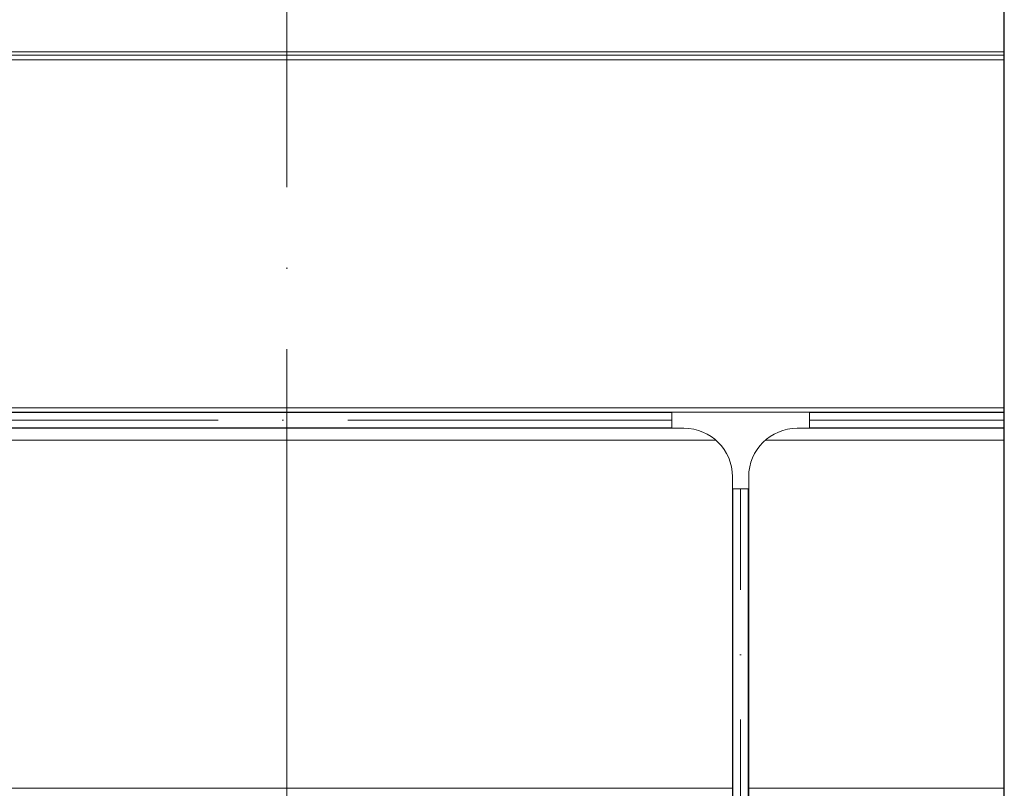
# Model space of a CAD drawing. Header units: millimetres. Extents: x -32229 to 192519, y -13689 to 125138.
# Tile 84 of 183: x 3485 to 9563, y 94200 to 98949. Entities that reach past the tile are written whole.
import ezdxf

# ---------------------------------------------------------------- set-up
doc = ezdxf.new("R2010")
doc.units = ezdxf.units.MM
doc.linetypes.add('ADSK_Линия сетки', pattern=[5000, 4000, -500, 0, -500])
doc.linetypes.add('ADSK_Осевая', pattern=[2800, 2000, -400, 0, -400])
for name, color, linetype, lineweight in [('A-FLOR-____-OTLN', 7, 'Continuous', 18), ('A-GENM-____-OTLN', 7, 'Continuous', 18), ('E-CABL-TRAY-CNTR', 7, 'ADSK_Осевая', 18), ('E-CABL-TRAY-OTLN', 7, 'Continuous', 18), ('S-GRID-____-OTLN', 7, 'Continuous', 9)]:
    doc.layers.add(name, color=color, linetype=linetype, lineweight=lineweight)

# ---------------------------------------------------------------- blocks, each defined once
blk = doc.blocks.new('АР-Заполнение деф_ шва - Д_ш_-4492660--01 ЭЛ')
at = {"layer": 'A-GENM-____-OTLN', "color": 253, "lineweight": 13, "true_color": 0xaaaaaa}
for p, q in [((0, 25), (29475.3, 25)), ((0, -25), (29475.3, -25))]:
    blk.add_line(p, q, dxfattribs=at)
blk = doc.blocks.new('АР-Заполнение деф_ шва - Д_ш__Пристенный-V221--01 ЭЛ')
at = {"layer": 'A-GENM-____-OTLN', "color": 253, "lineweight": 13, "true_color": 0xaaaaaa}
blk.add_line((0, 25), (400, 25), dxfattribs=at)
blk = doc.blocks.new('Наметкина 10_РД_АР_П_отсоединено_rvt-1--01 ЭЛ')
at = {"layer": 'A-FLOR-____-OTLN', "color": 253, "lineweight": 13, "true_color": 0xaaaaaa}
for p, q in [((9560.6, 98750), (-20964.7, 98750)), ((9560.6, 98730), (-19914.7, 98730)), ((-19914.7, 98700), (9560.6, 98700)), ((-17764.7, 96550), (9560.6, 96550)), ((-17764.7, 96350), (7781.6, 96350)), ((8089, 96350), (9560.6, 96350)), ((7885.3, 94200), (-19914.7, 94200)), ((9560.6, 94200), (7985.3, 94200))]:
    blk.add_line(p, q, dxfattribs=at)
at = {"layer": 'A-GENM-____-OTLN', "color": 253, "lineweight": 13, "true_color": 0xaaaaaa}
for name, p in [('АР-Заполнение деф_ шва - Д_ш_-4492660--01 ЭЛ', (-19914.7, 98725)), ('АР-Заполнение деф_ шва - Д_ш__Пристенный-V221--01 ЭЛ', (4910.3, 94175))]:
    blk.add_blockref(name, p, dxfattribs=at)
blk = doc.blocks.new('M_Горизонтальный тройник для канального - Радиус 300 мм-1473419--01 ЭЛ')
at = {"layer": 'E-CABL-TRAY-OTLN', "color": 150, "true_color": 0x0080ff}
for p, q in [((425, 50), (-425, 50)), ((-425, 50), (-425, -50)), ((425, -50), (425, 50)), ((-425, -50), (-350, -50)), ((350, -50), (425, -50)), ((-50, -350), (-50, -425)), ((50, -425), (50, -350)), ((-50, -425), (50, -425))]:
    blk.add_line(p, q, dxfattribs=at)
for centre, start, end in [((-350, -350), 0, 90), ((350, -350), 90, 180)]:
    blk.add_arc(centre, 300, start, end, dxfattribs=at)

msp = doc.modelspace()

# ---------------------------------------------------------------- linework, layer by layer
at = {"layer": 'E-CABL-TRAY-CNTR', "color": 150, "true_color": 0x0080ff}
for p, q in [((7510.3, 96474.9), (-20684.7, 96474.9)), ((9560.6, 96474.9), (8360.3, 96474.9)), ((7935.3, 78624.7), (7935.3, 96049.9))]:
    msp.add_line(p, q, dxfattribs=at)
at = {"layer": 'E-CABL-TRAY-OTLN', "color": 94, "true_color": 0x009f00}
for p, q in [((9560.6, 104535.3), (9560.6, 81475.9)), ((9563.1, 104535.3), (9563.1, 81475.9))]:
    msp.add_line(p, q, dxfattribs=at)
at = {"layer": 'E-CABL-TRAY-OTLN', "color": 150, "true_color": 0x0080ff}
for p, q in [((7510.3, 96524.9), (-20684.7, 96524.9)), ((7510.3, 96522.4), (-20684.7, 96522.4)), ((7510.3, 96524.9), (7510.3, 96522.4)), ((8360.3, 96522.4), (8360.3, 96524.9)), ((9560.6, 96524.9), (8360.3, 96524.9)), ((9560.6, 96522.4), (8360.3, 96522.4)), ((7510.3, 96427.4), (-20684.7, 96427.4)), ((7510.3, 96424.9), (-20684.7, 96424.9)), ((7510.3, 96427.4), (7510.3, 96424.9)), ((8360.3, 96424.9), (8360.3, 96427.4)), ((9560.6, 96427.4), (8360.3, 96427.4)), ((9560.6, 96424.9), (8360.3, 96424.9)), ((7885.3, 96049.9), (7887.8, 96049.9)), ((7885.3, 78624.7), (7885.3, 96049.9)), ((7887.8, 78624.7), (7887.8, 96049.9)), ((7982.8, 96049.9), (7985.3, 96049.9)), ((7982.8, 78624.7), (7982.8, 96049.9)), ((7985.3, 78624.7), (7985.3, 96049.9))]:
    msp.add_line(p, q, dxfattribs=at)
at = {"layer": 'S-GRID-____-OTLN', "color": 253, "linetype": 'ADSK_Линия сетки', "true_color": 0xaaaaaa}
msp.add_line((5135.3, -12088.9), (5135.3, 125138.4), dxfattribs=at)

# ---------------------------------------------------------------- block references
at = {"lineweight": 5}
msp.add_blockref('Наметкина 10_РД_АР_П_отсоединено_rvt-1--01 ЭЛ', (0, 0), dxfattribs=at)
at = {"layer": 'E-CABL-TRAY-OTLN', "color": 150, "true_color": 0x0080ff}
msp.add_blockref('M_Горизонтальный тройник для канального - Радиус 300 мм-1473419--01 ЭЛ', (7935.3, 96474.9), dxfattribs=at)

doc.saveas('drawing.dxf')
